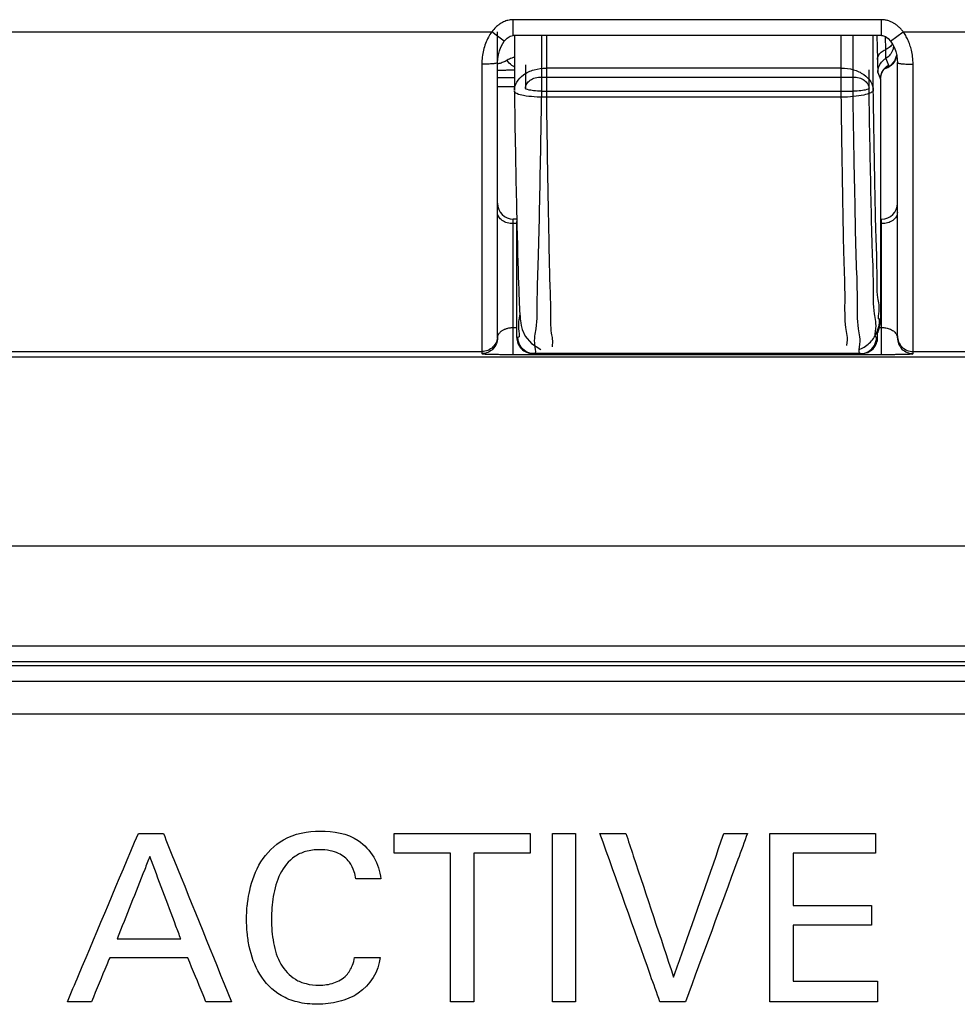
# Model space of a CAD drawing. Header units: inches. Extents: x 0 to 34, y 0 to 22.
# Tile 65 of 94: x 20.285 to 20.578, y 15.888 to 16.196. Entities that reach past the tile are written whole.
import ezdxf

# ---------------------------------------------------------------- set-up
doc = ezdxf.new("R2010")
doc.units = ezdxf.units.IN
doc.header["$LTSCALE"] = 1.87
doc.header["$MEASUREMENT"] = 0
doc.layers.get('0').update_dxf_attribs({"linetype": 'CONTINUOUS'})
doc.layers.add('DATUMCURVES', color=7, linetype='CONTINUOUS')

msp = doc.modelspace()

# ---------------------------------------------------------------- linework, layer by layer
at = {"color": 7, "linetype": 'CONTINUOUS'}
for p, q in [((20.4392605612, 16.1908246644), (20.4392605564, 16.1957459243)), ((20.5544180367, 16.1957459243), (20.4392605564, 16.1957459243)), ((20.5544180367, 16.1908246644), (20.5544180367, 16.1957459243)), ((19.9611527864, 16.191977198), (20.4325258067, 16.191977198)), ((20.4343392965, 16.1906105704), (20.4325258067, 16.191977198)), ((20.4343392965, 16.096266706), (20.4343392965, 16.191977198)), ((20.4364560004, 16.1890154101), (20.4343392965, 16.1906105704)), ((20.5544180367, 16.1908246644), (20.439260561, 16.1908246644)), ((20.4396026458, 16.1908246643), (20.4396026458, 16.1735610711)), ((20.4480456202, 16.1908246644), (20.4480456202, 16.1733896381)), ((20.4496026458, 16.1908246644), (20.4496026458, 16.1715148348)), ((20.5418067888, 16.1715148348), (20.5418067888, 16.1908246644)), ((20.5454754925, 16.1733896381), (20.5454754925, 16.1908246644)), ((20.5518052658, 16.1736873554), (20.5518052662, 16.1908246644)), ((20.5529101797, 16.1907874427), (20.5530957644, 16.1832693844)), ((20.5572225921, 16.1890153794), (20.5611527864, 16.191977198)), ((20.5611527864, 16.191977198), (20.6688796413, 16.191977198)), ((20.5554923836, 16.1905190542), (20.555595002, 16.1863619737)), ((20.5585377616, 16.1828522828), (20.5590914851, 16.1844317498)), ((20.4294180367, 16.1818184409), (20.4294180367, 16.0913461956)), ((20.4430465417, 16.1815947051), (20.4430465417, 16.1743537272)), ((20.5557062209, 16.1836348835), (20.5565220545, 16.1814893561)), ((20.5563274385, 16.1807584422), (20.5575476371, 16.1815904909)), ((20.5575476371, 16.1815904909), (20.5585377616, 16.1828522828)), ((20.5593392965, 16.096266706), (20.5593392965, 16.1823183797)), ((20.5642605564, 16.0913461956), (20.5642605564, 16.1818184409)), ((20.5418067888, 16.1806321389), (20.4496026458, 16.1806321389)), ((20.5504745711, 16.174353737), (20.5504745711, 16.1800471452)), ((20.5532585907, 16.1792768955), (20.554074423, 16.1771313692)), ((20.5550370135, 16.1800973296), (20.5555221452, 16.1806411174)), ((20.5552343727, 16.1803700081), (20.5563274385, 16.1807584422)), ((20.5555221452, 16.1806411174), (20.5556741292, 16.1807725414)), ((20.4396026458, 16.1775322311), (20.4343392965, 16.1775322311)), ((20.4480456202, 16.1778240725), (20.5454754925, 16.1778240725)), ((20.554074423, 16.1771313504), (20.5540759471, 16.1771785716)), ((20.5540759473, 16.1771692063), (20.5540759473, 16.101977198)), ((20.4396026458, 16.1748008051), (20.4343392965, 16.1748008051)), ((20.4396026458, 16.1747951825), (20.4343392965, 16.1747951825)), ((20.4396037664, 16.1734116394), (20.4397744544, 16.1625664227)), ((20.4480447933, 16.1733896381), (20.5454763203, 16.1733896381)), ((20.5418066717, 16.1715148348), (20.4496026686, 16.1715148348)), ((20.4397744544, 16.1625664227), (20.439927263, 16.1537466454)), ((20.439927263, 16.1537466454), (20.4400818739, 16.1455635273)), ((20.4400818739, 16.1455635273), (20.440236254, 16.1380667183)), ((20.440236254, 16.1380667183), (20.4403886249, 16.1312904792)), ((20.4392605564, 16.0911073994), (20.4392605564, 16.133427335)), ((20.4403394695, 16.1334273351), (20.4392605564, 16.1334273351)), ((20.4403574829, 16.096367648), (20.4403574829, 16.1326442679)), ((20.5544180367, 16.0911073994), (20.5544180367, 16.1334273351)), ((20.440372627, 16.1319859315), (20.4392605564, 16.1319859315)), ((20.4403886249, 16.1312904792), (20.440537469, 16.1252504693)), ((20.5540744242, 16.1021006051), (20.5537761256, 16.1021006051)), ((20.5540744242, 16.1021006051), (20.5540759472, 16.101977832)), ((20.4392605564, 16.0995077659), (20.4403574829, 16.0995077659)), ((20.5535877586, 16.0995077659), (20.5544180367, 16.0995077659)), ((20.4403574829, 16.096367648), (20.4403584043, 16.0964355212)), ((20.4407197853, 16.0964355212), (20.4403584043, 16.0964355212)), ((20.5531627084, 16.0964355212), (20.5528013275, 16.0964355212)), ((20.5531627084, 16.0964355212), (20.5531636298, 16.0963682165)), ((20.5531636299, 16.096367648), (20.5531636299, 16.0979538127)), ((18.9898259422, 16.0903221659), (20.6672093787, 16.0903221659)), ((19.9642605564, 16.0919924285), (20.4294180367, 16.0919924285)), ((20.4392605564, 16.0911073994), (20.5544180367, 16.0911073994)), ((20.5478022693, 16.091367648), (20.4457188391, 16.091367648)), ((20.5642605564, 16.0919924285), (20.6688771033, 16.0919924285)), ((18.8871133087, 16.0312760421), (20.6672093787, 16.0312760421)), ((20.632511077, 15.9999034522), (19.0209706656, 15.9999034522)), ((20.632514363, 15.9949851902), (19.0209681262, 15.9949851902)), ((19.0220780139, 15.9938733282), (20.631399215, 15.9938733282)), ((19.0220825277, 15.9889550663), (20.631399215, 15.9889550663)), ((19.0276818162, 15.9787584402), (20.6256818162, 15.9787584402))]:
    msp.add_line(p, q, dxfattribs=at)
for points in [[(20.4364560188, 16.1890153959), (20.4366200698, 16.1892250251), (20.4373800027, 16.190009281), (20.4382529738, 16.1905832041), (20.4392605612, 16.1908246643)], [(20.5544180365, 16.1908246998), (20.5546669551, 16.1908095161), (20.5556665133, 16.1904577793), (20.5565066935, 16.1898227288), (20.5572225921, 16.1890153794)], [(20.4343392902, 16.1823175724), (20.4343967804, 16.1834677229), (20.4345996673, 16.184774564), (20.4349341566, 16.1860222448), (20.4353852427, 16.187186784), (20.4359448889, 16.1882562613), (20.4364560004, 16.1890154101)], [(20.5572225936, 16.1890153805), (20.5578476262, 16.1880620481), (20.5583897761, 16.1869672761), (20.5588205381, 16.1857805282), (20.5591313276, 16.1845127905), (20.5593062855, 16.1831879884), (20.5593392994, 16.1823188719)], [(20.5540759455, 16.1771791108), (20.5544024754, 16.1789455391), (20.5550370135, 16.1800973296)], [(20.440537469, 16.1252504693), (20.4406101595, 16.122507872), (20.4406815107, 16.1199496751), (20.4407514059, 16.1175739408), (20.4408197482, 16.1153779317), (20.4408864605, 16.1133584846), (20.440951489, 16.1115119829), (20.4410148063, 16.1098342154), (20.4410764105, 16.1083199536), (20.4411363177, 16.1069637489), (20.4411946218, 16.1057589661), (20.4412515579, 16.1046971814), (20.4413076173, 16.1037674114), (20.4413637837, 16.1029544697), (20.4414219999, 16.1022374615), (20.4414861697, 16.1015876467), (20.4415674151, 16.1009426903), (20.4417029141, 16.1001582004), (20.442041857, 16.0988853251), (20.4429918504, 16.096824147), (20.4449271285, 16.0945001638), (20.4478539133, 16.092693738)]]:
    msp.add_lwpolyline(points, dxfattribs=at)
for centre, start, end in [((20.4392605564, 16.138348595), 180.00000069, 270), ((20.5544180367, 16.138348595), 270, 359.9996473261)]:
    msp.add_arc(centre, 0.0049212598, start, end, dxfattribs=at)
for points, knots in [([(20.4343150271, 16.1938611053), (20.4341341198, 16.1937124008), (20.4334831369, 16.1931368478), (20.432906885, 16.1924827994), (20.4325258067, 16.191977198)], [0, 0, 0, 0, 0.2697264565, 1, 1, 1, 1]), ([(20.436564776, 16.1952136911), (20.4360746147, 16.1950162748), (20.4352938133, 16.1946044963), (20.434585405, 16.1940833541), (20.4343150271, 16.1938611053)], [0, 0, 0, 0, 0.6015557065, 1, 1, 1, 1]), ([(20.4392605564, 16.1957459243), (20.4388189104, 16.1957459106), (20.4378964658, 16.1956574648), (20.4370093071, 16.1953927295), (20.436564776, 16.1952136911)], [0, 0, 0, 0, 0.4799534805, 1, 1, 1, 1]), ([(20.5575587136, 16.1950182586), (20.5572611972, 16.1951599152), (20.5566227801, 16.1954170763), (20.5555691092, 16.195681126), (20.5548142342, 16.1957457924), (20.5544180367, 16.1957459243)], [0, 0, 0, 0, 0.3042000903, 0.6340224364, 1, 1, 1, 1]), ([(20.5593450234, 16.1938763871), (20.5592736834, 16.1939347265), (20.5589632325, 16.1941813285), (20.558381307, 16.1945868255), (20.5578403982, 16.19488414), (20.5575587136, 16.1950182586)], [0, 0, 0, 0, 0.1301022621, 0.559665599, 1, 1, 1, 1]), ([(20.5611527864, 16.191977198), (20.5609472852, 16.1922498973), (20.5605273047, 16.1927617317), (20.55991387, 16.1933883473), (20.5595112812, 16.1937404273), (20.5593450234, 16.1938763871)], [0, 0, 0, 0, 0.3898830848, 0.7548605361, 1, 1, 1, 1]), ([(20.4325258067, 16.191977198), (20.4321303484, 16.1914251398), (20.4314071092, 16.1902396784), (20.4308435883, 16.188972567), (20.4305958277, 16.1883127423)], [0, 0, 0, 0, 0.4908498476, 1, 1, 1, 1]), ([(20.5626195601, 16.1894274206), (20.5624110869, 16.1898831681), (20.5619628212, 16.1907579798), (20.5614327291, 16.1915864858), (20.5611527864, 16.191977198)], [0, 0, 0, 0, 0.5103674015, 1, 1, 1, 1]), ([(20.4305958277, 16.1883127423), (20.4303414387, 16.1876352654), (20.4299107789, 16.1862349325), (20.429511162, 16.1840560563), (20.4294180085, 16.1825673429), (20.4294180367, 16.1818184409)], [0, 0, 0, 0, 0.3271922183, 0.6612018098, 1, 1, 1, 1]), ([(20.5642605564, 16.1818184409), (20.5642605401, 16.1825999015), (20.5641647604, 16.1840684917), (20.5637884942, 16.1861085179), (20.563271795, 16.1878686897), (20.5628452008, 16.1889341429), (20.5626195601, 16.1894274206)], [0, 0, 0, 0, 0.2990757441, 0.5614030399, 0.7924693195, 1, 1, 1, 1]), ([(20.5531120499, 16.1835483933), (20.5531494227, 16.1838716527), (20.5533921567, 16.1846448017), (20.5542572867, 16.1856590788), (20.5551173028, 16.1861609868), (20.5555950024, 16.186361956)], [0, 0, 0, 0, 0.2485384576, 0.6020210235, 1, 1, 1, 1]), ([(20.5555950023, 16.1863619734), (20.5556068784, 16.1858802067), (20.5556105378, 16.1850844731), (20.5556909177, 16.1841883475), (20.5556640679, 16.1837461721), (20.5557062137, 16.183634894)], [0, 0, 0, 0, 0.5295946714, 0.8692347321, 1, 1, 1, 1]), ([(20.4343392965, 16.1823183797), (20.4343392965, 16.182178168), (20.433628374, 16.1820850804), (20.4327945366, 16.1819218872), (20.4311803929, 16.1818448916), (20.4300459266, 16.1818184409), (20.4294180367, 16.1818184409)], [0, 0, 0, 0, 0.0844038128, 0.3009245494, 0.6220266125, 1, 1, 1, 1]), ([(20.437295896, 16.1830419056), (20.437102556, 16.182927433), (20.4367076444, 16.1827127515), (20.4360927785, 16.1824329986), (20.435457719, 16.1821962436), (20.4348709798, 16.1820226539), (20.4344954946, 16.1819348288), (20.4343402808, 16.1819023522)], [0, 0, 0, 0, 0.2118830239, 0.423442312, 0.6365245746, 0.8504900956, 1, 1, 1, 1]), ([(20.4395933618, 16.1839648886), (20.4393277, 16.1839293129), (20.4385169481, 16.1837019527), (20.437777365, 16.183328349), (20.437295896, 16.1830419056)], [0, 0, 0, 0, 0.3226328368, 1, 1, 1, 1]), ([(20.4395638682, 16.1809677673), (20.4393147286, 16.1811175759), (20.4384638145, 16.1817040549), (20.4377423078, 16.1824545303), (20.4372958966, 16.1830419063)], [0, 0, 0, 0, 0.2819367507, 1, 1, 1, 1]), ([(20.5530957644, 16.1832693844), (20.5531131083, 16.1825653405), (20.5531168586, 16.1817901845), (20.553163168, 16.181025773), (20.5531672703, 16.18095999)], [0, 0, 0, 0, 0.9139179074, 1, 1, 1, 1]), ([(20.5532585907, 16.1792768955), (20.5532516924, 16.1798553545), (20.5534432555, 16.181025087), (20.5543093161, 16.182566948), (20.5552085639, 16.1833394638), (20.5557062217, 16.1836348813)], [0, 0, 0, 0, 0.3332640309, 0.6666003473, 1, 1, 1, 1]), ([(20.5565220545, 16.1814893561), (20.5565414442, 16.1814380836), (20.5564381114, 16.1812712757), (20.5562188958, 16.1810684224), (20.5559163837, 16.1808609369), (20.5556950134, 16.1807437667), (20.5556091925, 16.1807025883)], [0, 0, 0, 0, 0.1327426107, 0.3950106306, 0.7693495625, 1, 1, 1, 1]), ([(20.5579121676, 16.181977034), (20.5578496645, 16.1819061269), (20.557767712, 16.1818183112), (20.5576826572, 16.1817335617), (20.5576644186, 16.1817156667)], [0, 0, 0, 0, 0.787190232, 1, 1, 1, 1]), ([(20.5589334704, 16.1837902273), (20.5588935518, 16.1836622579), (20.5588205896, 16.1834576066), (20.5587343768, 16.1832585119), (20.558699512, 16.1831832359)], [0, 0, 0, 0, 0.6174159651, 1, 1, 1, 1]), ([(20.5593392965, 16.1823183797), (20.5593392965, 16.1821781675), (20.5600502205, 16.1820850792), (20.5608840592, 16.1819218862), (20.5624982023, 16.1818448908), (20.5636326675, 16.1818184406), (20.5642605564, 16.1818184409)], [0, 0, 0, 0, 0.0844041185, 0.3009252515, 0.6220272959, 1, 1, 1, 1]), ([(20.4396026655, 16.1799678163), (20.439345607, 16.1799613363), (20.4386498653, 16.1799448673), (20.4375092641, 16.1799223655), (20.4361771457, 16.1799022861), (20.4351184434, 16.1798910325), (20.434504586, 16.1798863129), (20.4343393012, 16.1798851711)], [0, 0, 0, 0, 0.1465440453, 0.3966133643, 0.6501526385, 0.9058019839, 1, 1, 1, 1]), ([(20.4396027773, 16.1735610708), (20.4396046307, 16.1744657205), (20.4401810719, 16.1764566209), (20.4424782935, 16.1787784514), (20.4457754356, 16.1802883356), (20.4483006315, 16.1806321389), (20.4496026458, 16.1806321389)], [0, 0, 0, 0, 0.2020502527, 0.4389670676, 0.7088588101, 1, 1, 1, 1]), ([(20.5418067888, 16.1806321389), (20.5430810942, 16.1806321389), (20.5455555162, 16.1803023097), (20.5488045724, 16.1788522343), (20.5511371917, 16.1765940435), (20.5517823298, 16.174613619), (20.5518052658, 16.1736844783)], [0, 0, 0, 0, 0.2874398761, 0.5547410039, 0.7903536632, 1, 1, 1, 1]), ([(20.5531672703, 16.18095999), (20.5531911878, 16.1805764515), (20.5532316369, 16.1800204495), (20.5531969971, 16.1794405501), (20.5532585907, 16.1792768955)], [0, 0, 0, 0, 0.6886441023, 1, 1, 1, 1]), ([(20.5540830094, 16.1774865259), (20.5541107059, 16.177947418), (20.5542081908, 16.1784349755), (20.5543743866, 16.1788972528), (20.5543841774, 16.1789237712)], [0, 0, 0, 0, 0.942447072, 1, 1, 1, 1]), ([(20.5550705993, 16.1801853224), (20.5551142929, 16.1802436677), (20.5552328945, 16.1803949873), (20.555360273, 16.1805393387), (20.5554424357, 16.1806260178)], [0, 0, 0, 0, 0.3793196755, 1, 1, 1, 1]), ([(20.4430465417, 16.1743564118), (20.4430589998, 16.174815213), (20.4433778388, 16.1757986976), (20.4445382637, 16.1769293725), (20.4461656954, 16.1776582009), (20.4474069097, 16.1778240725), (20.4480456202, 16.1778240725)], [0, 0, 0, 0, 0.2072374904, 0.442978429, 0.7116049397, 1, 1, 1, 1]), ([(20.5454754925, 16.1778240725), (20.5461119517, 16.1778240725), (20.5473478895, 16.1776595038), (20.5489711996, 16.1769359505), (20.550137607, 16.1758091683), (20.5504619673, 16.1748205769), (20.5504745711, 16.1743564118)], [0, 0, 0, 0, 0.2873863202, 0.5546793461, 0.7903339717, 1, 1, 1, 1]), ([(20.4496026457, 16.1715148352), (20.4483216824, 16.1714391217), (20.4459628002, 16.1715493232), (20.4427673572, 16.1719304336), (20.4407960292, 16.1723268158), (20.4395889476, 16.1730726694), (20.4396031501, 16.1734205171)], [0, 0, 0, 0, 0.3686847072, 0.6828117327, 0.8987170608, 1, 1, 1, 1]), ([(20.4480456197, 16.1733896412), (20.4472161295, 16.1733992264), (20.4456882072, 16.1734805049), (20.4442091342, 16.1737426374), (20.4430628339, 16.17408016), (20.4430465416, 16.1743564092)], [0, 0, 0, 0, 0.4804308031, 0.8397324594, 1, 1, 1, 1]), ([(20.4480447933, 16.1733896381), (20.4479479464, 16.1670408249), (20.4477547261, 16.1548147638), (20.4473863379, 16.1374890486), (20.4471280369, 16.1221169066), (20.4465278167, 16.1099234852), (20.4468033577, 16.0999255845), (20.445643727, 16.0961852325), (20.4459326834, 16.093810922)], [0, 0, 0, 0, 0.2389139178, 0.459711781, 0.6535674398, 0.8128744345, 0.931394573, 1, 1, 1, 1]), ([(20.5518052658, 16.1736844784), (20.5517772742, 16.1733123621), (20.5505984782, 16.1725930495), (20.5485757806, 16.1721014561), (20.5454188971, 16.1716575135), (20.5430761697, 16.1714777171), (20.5418067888, 16.1715148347)], [0, 0, 0, 0, 0.1068434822, 0.3245146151, 0.6364018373, 1, 1, 1, 1]), ([(20.5504745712, 16.1743564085), (20.5504301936, 16.17408326), (20.5493419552, 16.1737370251), (20.5478182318, 16.173504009), (20.5463034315, 16.1733380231), (20.5454754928, 16.1733896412)], [0, 0, 0, 0, 0.1602678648, 0.5195691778, 1, 1, 1, 1]), ([(20.5475224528, 16.0933327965), (20.5479336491, 16.0960072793), (20.5467141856, 16.0997963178), (20.546993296, 16.1099235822), (20.5463930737, 16.1221169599), (20.5461347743, 16.1374890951), (20.5457663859, 16.1548147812), (20.5455731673, 16.1670408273), (20.5454763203, 16.1733896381)], [0, 0, 0, 0, 0.0727584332, 0.1907504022, 0.3493471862, 0.5423383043, 0.7621512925, 1, 1, 1, 1]), ([(20.5528013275, 16.0964355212), (20.5521706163, 16.0964369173), (20.5530460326, 16.1003776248), (20.5517408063, 16.1044567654), (20.5519792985, 16.114082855), (20.5513960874, 16.1256753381), (20.5511314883, 16.1402837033), (20.5507659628, 16.1567330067), (20.5505712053, 16.1683355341), (20.5504745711, 16.174353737)], [0, 0, 0, 0, 0.0242671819, 0.095370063, 0.2106287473, 0.3654880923, 0.553881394, 0.7684149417, 1, 1, 1, 1]), ([(20.5537761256, 16.1021006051), (20.5532019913, 16.1020970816), (20.5540425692, 16.1057076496), (20.5528439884, 16.1094153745), (20.5531000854, 16.1182236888), (20.552584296, 16.12883487), (20.5523685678, 16.1422445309), (20.5520543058, 16.1574018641), (20.5518884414, 16.1681137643), (20.5518052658, 16.1736873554)], [0, 0, 0, 0, 0.0240469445, 0.0946585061, 0.2092658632, 0.3635437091, 0.5516693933, 0.7665350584, 1, 1, 1, 1]), ([(20.4496026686, 16.1715148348), (20.4496757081, 16.1660756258), (20.4498289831, 16.1555535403), (20.4500711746, 16.1404378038), (20.4503547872, 16.1268596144), (20.4505447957, 16.1150466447), (20.4509917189, 16.1058179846), (20.4507731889, 16.0982308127), (20.4516765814, 16.0954126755), (20.4513688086, 16.0934285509)], [0, 0, 0, 0, 0.208924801, 0.4042632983, 0.5802411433, 0.7317525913, 0.8544292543, 0.9447167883, 1, 1, 1, 1]), ([(20.5435414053, 16.0938715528), (20.5439788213, 16.0964585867), (20.5427902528, 16.1001027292), (20.5431259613, 16.1098920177), (20.5425767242, 16.1216827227), (20.5423730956, 16.1365833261), (20.5420548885, 16.153423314), (20.5418898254, 16.1653235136), (20.5418066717, 16.1715148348)], [0, 0, 0, 0, 0.0723350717, 0.1897730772, 0.347878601, 0.5406664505, 0.7608259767, 1, 1, 1, 1]), ([(20.4392605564, 16.1319859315), (20.4386266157, 16.1319859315), (20.4373963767, 16.1321516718), (20.4357855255, 16.1328799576), (20.4346387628, 16.1340141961), (20.4343392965, 16.1350046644), (20.4343392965, 16.1354657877)], [0, 0, 0, 0, 0.2879697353, 0.555344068, 0.7905331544, 1, 1, 1, 1]), ([(20.5593392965, 16.1354657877), (20.5593392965, 16.1350046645), (20.5590398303, 16.1340141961), (20.5578930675, 16.1328799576), (20.5562822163, 16.1321516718), (20.5550519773, 16.1319859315), (20.5544180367, 16.1319859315)], [0, 0, 0, 0, 0.2094668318, 0.4446559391, 0.7120302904, 1, 1, 1, 1]), ([(20.4412983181, 16.103708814), (20.4410424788, 16.1021479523), (20.4404930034, 16.1002965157), (20.4413504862, 16.0964372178), (20.4407197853, 16.0964355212)], [0, 0, 0, 0, 0.7402314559, 1, 1, 1, 1]), ([(20.5476326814, 16.092750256), (20.5488519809, 16.0932589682), (20.5510788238, 16.0947651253), (20.5532964, 16.0981332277), (20.5537922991, 16.1007900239), (20.5537761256, 16.1021006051)], [0, 0, 0, 0, 0.333325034, 0.6666593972, 1, 1, 1, 1]), ([(20.4343392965, 16.096266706), (20.434339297, 16.0964258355), (20.4343744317, 16.0967360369), (20.4345195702, 16.0971696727), (20.4347324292, 16.0975565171), (20.43499757, 16.0979003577), (20.435302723, 16.098203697), (20.4356364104, 16.0984677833), (20.435989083, 16.098694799), (20.4363556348, 16.0988887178), (20.4367375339, 16.0990547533), (20.4371429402, 16.0991976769), (20.4375850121, 16.0993198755), (20.438079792, 16.0994197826), (20.4386439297, 16.099490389), (20.4390460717, 16.099507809), (20.4392605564, 16.0995077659)], [0, 0, 0, 0, 0.0737306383, 0.1432280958, 0.2106330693, 0.2773615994, 0.3437396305, 0.409502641, 0.4741732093, 0.5378063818, 0.6014369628, 0.6669501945, 0.7368176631, 0.8137790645, 0.9006212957, 1, 1, 1, 1]), ([(20.5544180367, 16.0995077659), (20.5546380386, 16.0995077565), (20.5550904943, 16.0994877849), (20.5557792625, 16.0993934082), (20.5564802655, 16.0992239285), (20.5571647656, 16.098973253), (20.5577952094, 16.0986444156), (20.5583384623, 16.098249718), (20.5587746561, 16.0978044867), (20.5590953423, 16.0973194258), (20.5592939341, 16.0968029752), (20.5593392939, 16.0964436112), (20.5593392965, 16.096266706)], [0, 0, 0, 0, 0.1019809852, 0.2096175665, 0.321783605, 0.435646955, 0.5466899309, 0.6503271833, 0.745639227, 0.8341017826, 0.9179963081, 1, 1, 1, 1]), ([(20.4343392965, 16.0969129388), (20.4343392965, 16.0962729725), (20.4340831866, 16.0949790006), (20.4329879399, 16.0933434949), (20.4313521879, 16.0922484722), (20.4300580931, 16.0919924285), (20.4294180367, 16.0919924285)], [0, 0, 0, 0, 0.2499824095, 0.4999751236, 0.74998241, 1, 1, 1, 1]), ([(20.4343392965, 16.096266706), (20.4343392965, 16.0956267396), (20.4340831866, 16.0943327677), (20.4329879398, 16.092697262), (20.4313521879, 16.0916022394), (20.4300580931, 16.0913461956), (20.4294180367, 16.0913461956)], [0, 0, 0, 0, 0.2499824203, 0.499975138, 0.7499824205, 1, 1, 1, 1]), ([(20.4403584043, 16.0964355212), (20.4403496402, 16.0957898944), (20.4405903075, 16.0944697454), (20.4416867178, 16.0927800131), (20.4433624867, 16.0916358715), (20.4446978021, 16.091367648), (20.4453574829, 16.091367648)], [0, 0, 0, 0, 0.2461382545, 0.4966379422, 0.7485269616, 1, 1, 1, 1]), ([(20.4457188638, 16.091367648), (20.4448489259, 16.091367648), (20.4430750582, 16.091844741), (20.441160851, 16.0937853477), (20.4407079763, 16.0955655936), (20.4407197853, 16.0964355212)], [0, 0, 0, 0, 0.333319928, 0.6666533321, 1, 1, 1, 1]), ([(20.5478022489, 16.091367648), (20.5486722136, 16.091367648), (20.550446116, 16.0918447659), (20.5523602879, 16.09378541), (20.552813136, 16.0955656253), (20.5528013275, 16.0964355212)], [0, 0, 0, 0, 0.3333301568, 0.6666654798, 1, 1, 1, 1]), ([(20.5500925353, 16.0917547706), (20.5507025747, 16.0920095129), (20.5518165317, 16.0927637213), (20.5529249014, 16.0944499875), (20.5531716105, 16.0957797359), (20.5531627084, 16.0964355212)], [0, 0, 0, 0, 0.3333226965, 0.6666572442, 1, 1, 1, 1]), ([(20.5593392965, 16.0969129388), (20.5593392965, 16.0962729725), (20.5595954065, 16.0949790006), (20.5606906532, 16.0933434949), (20.5623264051, 16.0922484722), (20.5636205, 16.0919924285), (20.5642605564, 16.0919924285)], [0, 0, 0, 0, 0.249982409, 0.4999751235, 0.7499824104, 1, 1, 1, 1]), ([(20.5593392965, 16.096266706), (20.5593392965, 16.0956267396), (20.5595954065, 16.0943327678), (20.5606906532, 16.092697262), (20.5623264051, 16.0916022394), (20.5636205, 16.0913461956), (20.5642605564, 16.0913461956)], [0, 0, 0, 0, 0.2499824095, 0.4999751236, 0.74998241, 1, 1, 1, 1]), ([(20.4294180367, 16.0913461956), (20.4294180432, 16.0912147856), (20.4298767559, 16.0913202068), (20.4302381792, 16.0912328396), (20.4307846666, 16.091229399), (20.4313747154, 16.0912008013), (20.4320370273, 16.0911838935), (20.4327353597, 16.0911667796), (20.4334644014, 16.091152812), (20.4342252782, 16.0911406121), (20.4350342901, 16.0911301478), (20.435917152, 16.0911211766), (20.436905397, 16.09111384), (20.438031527, 16.0911086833), (20.4388320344, 16.0911073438), (20.4392605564, 16.0911073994)], [0, 0, 0, 0, 0.0400192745, 0.082536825, 0.1359166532, 0.1976606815, 0.2653513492, 0.3367676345, 0.4106595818, 0.4873358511, 0.5685341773, 0.6570478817, 0.7562158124, 0.8694990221, 1, 1, 1, 1]), ([(20.5544180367, 16.0911073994), (20.554857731, 16.0911074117), (20.5557576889, 16.0911088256), (20.557127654, 16.0911158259), (20.5585193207, 16.0911277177), (20.5598718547, 16.0911473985), (20.5611234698, 16.0911660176), (20.5621736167, 16.0912088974), (20.5630813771, 16.0912010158), (20.5636168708, 16.0913335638), (20.5642604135, 16.0911727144), (20.5642605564, 16.0913461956)], [0, 0, 0, 0, 0.1339090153, 0.2740721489, 0.4172749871, 0.5575791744, 0.6866568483, 0.7964488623, 0.8835938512, 0.9471662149, 1, 1, 1, 1])]:
    msp.add_open_spline(points, degree=3, knots=knots, dxfattribs=at)
for points in [[(20.5577678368, 16.1881934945), (20.5575589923, 16.1877992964), (20.557263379, 16.1874569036), (20.5569248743, 16.1871676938)], [(20.5581412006, 16.1875763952), (20.558109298, 16.1871361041), (20.558018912, 16.1866979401), (20.5578727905, 16.1862802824)], [(20.5567320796, 16.1870121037), (20.5563833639, 16.1867462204), (20.5559970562, 16.1865311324), (20.555595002, 16.1863619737)], [(20.5570227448, 16.1847667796), (20.5566535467, 16.1843165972), (20.5562038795, 16.1839303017), (20.5557062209, 16.1836348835)], [(20.5569248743, 16.1871676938), (20.5568620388, 16.1871140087), (20.5567977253, 16.1870621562), (20.5567320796, 16.1870121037)], [(20.5578727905, 16.1862802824), (20.5576805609, 16.1857308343), (20.557391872, 16.1852168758), (20.5570227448, 16.1847667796)], [(20.5591377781, 16.1847952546), (20.5591040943, 16.1844553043), (20.5590355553, 16.1841174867), (20.5589334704, 16.1837902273)], [(20.5530957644, 16.1832693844), (20.5530957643, 16.18336235), (20.5531013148, 16.1834555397), (20.5531120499, 16.1835483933)], [(20.5556323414, 16.1808159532), (20.5559034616, 16.1810730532), (20.5562028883, 16.1812998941), (20.5565220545, 16.1814893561)], [(20.5576644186, 16.1817156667), (20.5572123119, 16.1812720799), (20.5566753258, 16.1809148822), (20.556089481, 16.1806704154)], [(20.558699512, 16.1831832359), (20.5584968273, 16.1827456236), (20.5582305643, 16.1823382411), (20.5579121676, 16.181977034)], [(20.5543841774, 16.1789237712), (20.5545506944, 16.1793747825), (20.5547825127, 16.1798006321), (20.5550705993, 16.1801853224)], [(20.5554424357, 16.1806260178), (20.5555040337, 16.1806910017), (20.5555673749, 16.1807543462), (20.5556323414, 16.1808159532)], [(20.5557290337, 16.1805361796), (20.5556377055, 16.1805061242), (20.5555455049, 16.1804786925), (20.5554526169, 16.1804539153)], [(20.556089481, 16.1806704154), (20.5559711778, 16.1806210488), (20.5558508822, 16.1805762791), (20.5557290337, 16.1805361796)], [(20.5540744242, 16.177131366), (20.554073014, 16.1772496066), (20.5540758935, 16.1773681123), (20.5540830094, 16.1774865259)], [(20.5533490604, 16.0982360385), (20.5538426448, 16.0994616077), (20.5540905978, 16.1007900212), (20.5540744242, 16.1021006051)], [(20.5532193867, 16.0979291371), (20.5532643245, 16.0980306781), (20.5533075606, 16.0981329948), (20.5533490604, 16.0982360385)], [(20.4459986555, 16.0933327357), (20.4461387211, 16.0924217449), (20.4463804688, 16.091368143), (20.445718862, 16.091367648)], [(20.4459326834, 16.093810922), (20.4459515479, 16.0936559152), (20.4459734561, 16.0934966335), (20.4459986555, 16.0933327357)], [(20.5478022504, 16.091367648), (20.5471406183, 16.0913680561), (20.5473823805, 16.0924217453), (20.5475224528, 16.0933327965)], [(20.5481636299, 16.091367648), (20.5488194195, 16.091367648), (20.5494825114, 16.0915000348), (20.5500925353, 16.0917547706)]]:
    msp.add_open_spline(points, degree=3, dxfattribs=at)
at = {"layer": 'DATUMCURVES', "color": 40, "linetype": 'CONTINUOUS'}
for points, knots in [([(20.2998741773, 15.8887500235, -0.1968291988), (20.3010284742, 15.8914916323, -0.1968291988), (20.3084159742, 15.9090379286, -0.1968291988), (20.3158034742, 15.9265842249, -0.1968291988), (20.3220366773, 15.9413889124, -0.1968291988)], [0, 0, 0, 0, 0.15625, 1, 1, 1, 1]), ([(20.3220366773, 15.9413889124, -0.1968291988), (20.3224435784, 15.9413889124, -0.1968291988), (20.325047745, 15.9413889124, -0.1968291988), (20.3276519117, 15.9413889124, -0.1968291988), (20.3298491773, 15.9413889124, -0.1968291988)], [0, 0, 0, 0, 0.15625, 1, 1, 1, 1]), ([(20.3298491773, 15.9413889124, -0.1968291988), (20.3309575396, 15.9386473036, -0.1968291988), (20.3380510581, 15.9211010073, -0.1968291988), (20.3451445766, 15.903554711, -0.1968291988), (20.3511297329, 15.8887500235, -0.1968291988)], [0, 0, 0, 0, 0.15625, 1, 1, 1, 1]), ([(20.3562335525, 15.92001765, -0.1968291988), (20.3563852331, 15.9211782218, -0.1968291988), (20.3571400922, 15.9255029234, -0.1968291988), (20.3597751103, 15.9328623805, -0.1968291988), (20.3674315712, 15.9406638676, -0.1968291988), (20.3749765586, 15.9421153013, -0.1968291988), (20.3789213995, 15.9421153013, -0.1968291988)], [0, 0, 0, 0, 0.1007676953, 0.3775453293, 0.6604426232, 1, 1, 1, 1]), ([(20.3789213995, 15.9421153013, -0.1968291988), (20.3830020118, 15.9421153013, -0.1968291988), (20.3922685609, 15.9406787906, -0.1968291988), (20.3974359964, 15.9317735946, -0.1968291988), (20.3978019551, 15.9271680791, -0.1968291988)], [0, 0, 0, 0, 0.4690011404, 1, 1, 1, 1]), ([(20.4020338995, 15.9351903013, -0.1968291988), (20.4020338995, 15.9355131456, -0.1968291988), (20.4020338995, 15.9375793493, -0.1968291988), (20.4020338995, 15.939645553, -0.1968291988), (20.4020338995, 15.9413889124, -0.1968291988)], [0, 0, 0, 0, 0.15625, 1, 1, 1, 1]), ([(20.4020338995, 15.9413889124, -0.1968291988), (20.4042478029, 15.9413889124, -0.1968291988), (20.4184167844, 15.9413889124, -0.1968291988), (20.4325857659, 15.9413889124, -0.1968291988), (20.444540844, 15.9413889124, -0.1968291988)], [0, 0, 0, 0, 0.15625, 1, 1, 1, 1]), ([(20.444540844, 15.9413889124, -0.1968291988), (20.444540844, 15.9410660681, -0.1968291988), (20.444540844, 15.9389998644, -0.1968291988), (20.444540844, 15.9369336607, -0.1968291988), (20.444540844, 15.9351903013, -0.1968291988)], [0, 0, 0, 0, 0.15625, 1, 1, 1, 1]), ([(20.4514713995, 15.9413889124, -0.1968291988), (20.4518507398, 15.9413889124, -0.1968291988), (20.4542785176, 15.9413889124, -0.1968291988), (20.4567062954, 15.9413889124, -0.1968291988), (20.4587547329, 15.9413889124, -0.1968291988)], [0, 0, 0, 0, 0.15625, 1, 1, 1, 1]), ([(20.4514713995, 15.8887500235, -0.1968291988), (20.4514713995, 15.8914916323, -0.1968291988), (20.4514713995, 15.9090379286, -0.1968291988), (20.4514713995, 15.9265842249, -0.1968291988), (20.4514713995, 15.9413889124, -0.1968291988)], [0, 0, 0, 0, 0.15625, 1, 1, 1, 1]), ([(20.4587547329, 15.9413889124, -0.1968291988), (20.4587547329, 15.9386473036, -0.1968291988), (20.4587547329, 15.9211010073, -0.1968291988), (20.4587547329, 15.903554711, -0.1968291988), (20.4587547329, 15.8887500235, -0.1968291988)], [0, 0, 0, 0, 0.15625, 1, 1, 1, 1]), ([(20.4850811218, 15.8887500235, -0.1968291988), (20.484105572, 15.8914916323, -0.1968291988), (20.4778620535, 15.9090379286, -0.1968291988), (20.471618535, 15.9265842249, -0.1968291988), (20.4663505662, 15.9413889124, -0.1968291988)], [0, 0, 0, 0, 0.15625, 1, 1, 1, 1]), ([(20.4663505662, 15.9413889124, -0.1968291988), (20.4667715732, 15.9413889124, -0.1968291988), (20.4694660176, 15.9413889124, -0.1968291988), (20.472160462, 15.9413889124, -0.1968291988), (20.4744338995, 15.9413889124, -0.1968291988)], [0, 0, 0, 0, 0.15625, 1, 1, 1, 1]), ([(20.4744338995, 15.9413889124, -0.1968291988), (20.4752124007, 15.9390461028, -0.1968291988), (20.4801948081, 15.9240521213, -0.1968291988), (20.4851772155, 15.9090581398, -0.1968291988), (20.4893811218, 15.896406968, -0.1968291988)], [0, 0, 0, 0, 0.15625, 1, 1, 1, 1]), ([(20.4893811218, 15.896406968, -0.1968291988), (20.4902012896, 15.8987497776, -0.1968291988), (20.4954503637, 15.9137437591, -0.1968291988), (20.5006994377, 15.9287377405, -0.1968291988), (20.505128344, 15.9413889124, -0.1968291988)], [0, 0, 0, 0, 0.15625, 1, 1, 1, 1]), ([(20.5124936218, 15.9413889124, -0.1968291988), (20.5114834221, 15.9386473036, -0.1968291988), (20.5050181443, 15.9211010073, -0.1968291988), (20.4985528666, 15.903554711, -0.1968291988), (20.4930977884, 15.8887500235, -0.1968291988)], [0, 0, 0, 0, 0.15625, 1, 1, 1, 1]), ([(20.505128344, 15.9413889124, -0.1968291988), (20.5055119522, 15.9413889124, -0.1968291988), (20.5079670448, 15.9413889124, -0.1968291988), (20.5104221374, 15.9413889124, -0.1968291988), (20.5124936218, 15.9413889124, -0.1968291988)], [0, 0, 0, 0, 0.15625, 1, 1, 1, 1]), ([(20.5195061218, 15.9413889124, -0.1968291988), (20.5212255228, 15.9413889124, -0.1968291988), (20.5322296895, 15.9413889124, -0.1968291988), (20.5432338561, 15.9413889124, -0.1968291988), (20.5525186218, 15.9413889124, -0.1968291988)], [0, 0, 0, 0, 0.15625, 1, 1, 1, 1]), ([(20.5195061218, 15.8887500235, -0.1968291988), (20.5195061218, 15.8914916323, -0.1968291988), (20.5195061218, 15.9090379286, -0.1968291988), (20.5195061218, 15.9265842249, -0.1968291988), (20.5195061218, 15.9413889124, -0.1968291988)], [0, 0, 0, 0, 0.15625, 1, 1, 1, 1]), ([(20.5525186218, 15.9413889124, -0.1968291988), (20.5525186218, 15.9410660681, -0.1968291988), (20.5525186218, 15.9389998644, -0.1968291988), (20.5525186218, 15.9369336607, -0.1968291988), (20.5525186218, 15.9351903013, -0.1968291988)], [0, 0, 0, 0, 0.15625, 1, 1, 1, 1]), ([(20.3900019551, 15.9271680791, -0.1968291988), (20.3898815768, 15.9279066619, -0.1968291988), (20.3895254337, 15.929760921, -0.1968291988), (20.3880554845, 15.9328277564, -0.1968291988), (20.3851862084, 15.9350880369, -0.1968291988), (20.3818179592, 15.9361146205, -0.1968291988), (20.3783171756, 15.9364066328, -0.1968291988), (20.3744679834, 15.9359675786, -0.1968291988), (20.3697907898, 15.9338264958, -0.1968291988), (20.3658852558, 15.9287840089, -0.1968291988), (20.364011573, 15.921765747, -0.1968291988), (20.3635052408, 15.9144518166, -0.1968291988), (20.3638507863, 15.9095994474, -0.1968291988), (20.3643086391, 15.9071535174, -0.1968291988)], [0, 0, 0, 0, 0.0421993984, 0.1062374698, 0.1874280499, 0.239295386, 0.3032156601, 0.3844518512, 0.4550380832, 0.5879257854, 0.7266739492, 0.8602501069, 1, 1, 1, 1]), ([(20.4196797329, 15.9351903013, -0.1968291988), (20.4187606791, 15.9351903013, -0.1968291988), (20.4128787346, 15.9351903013, -0.1968291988), (20.4069967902, 15.9351903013, -0.1968291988), (20.4020338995, 15.9351903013, -0.1968291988)], [0, 0, 0, 0, 0.15625, 1, 1, 1, 1]), ([(20.4196797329, 15.8887500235, -0.1968291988), (20.4196797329, 15.891168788, -0.1968291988), (20.4196797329, 15.9066488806, -0.1968291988), (20.4196797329, 15.9221289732, -0.1968291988), (20.4196797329, 15.9351903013, -0.1968291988)], [0, 0, 0, 0, 0.15625, 1, 1, 1, 1]), ([(20.444540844, 15.9351903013, -0.1968291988), (20.4436217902, 15.9351903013, -0.1968291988), (20.4377398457, 15.9351903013, -0.1968291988), (20.4318579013, 15.9351903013, -0.1968291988), (20.4268950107, 15.9351903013, -0.1968291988)], [0, 0, 0, 0, 0.15625, 1, 1, 1, 1]), ([(20.4268950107, 15.9351903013, -0.1968291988), (20.4268950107, 15.9327715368, -0.1968291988), (20.4268950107, 15.9172914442, -0.1968291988), (20.4268950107, 15.9018113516, -0.1968291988), (20.4268950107, 15.8887500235, -0.1968291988)], [0, 0, 0, 0, 0.15625, 1, 1, 1, 1]), ([(20.5525186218, 15.9351903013, -0.1968291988), (20.551178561, 15.9351903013, -0.1968291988), (20.5426021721, 15.9351903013, -0.1968291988), (20.5340257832, 15.9351903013, -0.1968291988), (20.5267894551, 15.9351903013, -0.1968291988)], [0, 0, 0, 0, 0.15625, 1, 1, 1, 1]), ([(20.5267894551, 15.9351903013, -0.1968291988), (20.5267894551, 15.9343359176, -0.1968291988), (20.5267894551, 15.9288678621, -0.1968291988), (20.5267894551, 15.9233998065, -0.1968291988), (20.5267894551, 15.9187861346, -0.1968291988)], [0, 0, 0, 0, 0.15625, 1, 1, 1, 1]), ([(20.3256172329, 15.9341666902, -0.1968291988), (20.3250852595, 15.9328227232, -0.1968291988), (20.3216806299, 15.9242213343, -0.1968291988), (20.3182760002, 15.9156199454, -0.1968291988), (20.315403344, 15.9083625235, -0.1968291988)], [0, 0, 0, 0, 0.15625, 1, 1, 1, 1]), ([(20.3353144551, 15.9083625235, -0.1968291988), (20.3348093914, 15.9097064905, -0.1968291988), (20.331576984, 15.9183078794, -0.1968291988), (20.3283445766, 15.9269092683, -0.1968291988), (20.3256172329, 15.9341666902, -0.1968291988)], [0, 0, 0, 0, 0.15625, 1, 1, 1, 1]), ([(20.3978019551, 15.9271680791, -0.1968291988), (20.3973957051, 15.9271680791, -0.1968291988), (20.3947957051, 15.9271680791, -0.1968291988), (20.3921957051, 15.9271680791, -0.1968291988), (20.3900019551, 15.9271680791, -0.1968291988)], [0, 0, 0, 0, 0.15625, 1, 1, 1, 1]), ([(20.3976519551, 15.9025986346, -0.1968291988), (20.397189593, 15.8982427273, -0.1968291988), (20.3930814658, 15.8917233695, -0.1968291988), (20.384711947, 15.8884975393, -0.1968291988), (20.3781328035, 15.8877060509, -0.1968291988), (20.3719480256, 15.8883467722, -0.1968291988), (20.3652570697, 15.8909040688, -0.1968291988), (20.3593981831, 15.8969843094, -0.1968291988), (20.3568714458, 15.9044365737, -0.1968291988), (20.3560064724, 15.9102897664, -0.1968291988), (20.355809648, 15.9145859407, -0.1968291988), (20.3559697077, 15.9177950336, -0.1968291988), (20.3561829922, 15.9196307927, -0.1968291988), (20.3562335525, 15.92001765, -0.1968291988)], [0, 0, 0, 0, 0.1849912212, 0.2781873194, 0.3736723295, 0.4625035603, 0.5382536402, 0.6721965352, 0.8022007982, 0.8645718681, 0.9219386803, 0.9835200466, 1, 1, 1, 1]), ([(20.5267894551, 15.9187861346, -0.1968291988), (20.5280652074, 15.9187861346, -0.1968291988), (20.5362300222, 15.9187861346, -0.1968291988), (20.544394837, 15.9187861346, -0.1968291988), (20.5512838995, 15.9187861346, -0.1968291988)], [0, 0, 0, 0, 0.15625, 1, 1, 1, 1]), ([(20.5512838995, 15.9187861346, -0.1968291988), (20.5512838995, 15.9184671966, -0.1968291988), (20.5512838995, 15.9164259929, -0.1968291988), (20.5512838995, 15.9143847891, -0.1968291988), (20.5512838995, 15.9126625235, -0.1968291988)], [0, 0, 0, 0, 0.15625, 1, 1, 1, 1]), ([(20.5512838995, 15.9126625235, -0.1968291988), (20.5500081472, 15.9126625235, -0.1968291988), (20.5418433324, 15.9126625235, -0.1968291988), (20.5336785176, 15.9126625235, -0.1968291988), (20.5267894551, 15.9126625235, -0.1968291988)], [0, 0, 0, 0, 0.15625, 1, 1, 1, 1]), ([(20.5267894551, 15.9126625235, -0.1968291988), (20.5267894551, 15.9117512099, -0.1968291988), (20.5267894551, 15.9059188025, -0.1968291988), (20.5267894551, 15.9000863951, -0.1968291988), (20.5267894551, 15.8951653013, -0.1968291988)], [0, 0, 0, 0, 0.15625, 1, 1, 1, 1]), ([(20.315403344, 15.9083625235, -0.1968291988), (20.316440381, 15.9083625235, -0.1968291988), (20.3230774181, 15.9083625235, -0.1968291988), (20.3297144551, 15.9083625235, -0.1968291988), (20.3353144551, 15.9083625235, -0.1968291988)], [0, 0, 0, 0, 0.15625, 1, 1, 1, 1]), ([(20.3643086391, 15.9071535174, -0.1968291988), (20.3647406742, 15.9048455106, -0.1968291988), (20.3660643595, 15.9004290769, -0.1968291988), (20.3701021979, 15.8959565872, -0.1968291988), (20.3746033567, 15.8941877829, -0.1968291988), (20.3787304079, 15.8937596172, -0.1968291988), (20.3824709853, 15.894207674, -0.1968291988), (20.385313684, 15.8955215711, -0.1968291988), (20.3874990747, 15.8972450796, -0.1968291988), (20.3890098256, 15.8997539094, -0.1968291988), (20.3894887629, 15.9017610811, -0.1968291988), (20.3896366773, 15.9025986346, -0.1968291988)], [0, 0, 0, 0, 0.1907434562, 0.3699966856, 0.4671129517, 0.5791730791, 0.7061212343, 0.7684333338, 0.8325225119, 0.9306253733, 1, 1, 1, 1]), ([(20.3130713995, 15.9024555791, -0.1968291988), (20.3127753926, 15.9017417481, -0.1968291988), (20.3108809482, 15.8971732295, -0.1968291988), (20.3089865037, 15.892604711, -0.1968291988), (20.3073880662, 15.8887500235, -0.1968291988)], [0, 0, 0, 0, 0.15625, 1, 1, 1, 1]), ([(20.3374991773, 15.9024555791, -0.1968291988), (20.3362268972, 15.9024555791, -0.1968291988), (20.3280843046, 15.9024555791, -0.1968291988), (20.319941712, 15.9024555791, -0.1968291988), (20.3130713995, 15.9024555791, -0.1968291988)], [0, 0, 0, 0, 0.15625, 1, 1, 1, 1]), ([(20.3431811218, 15.8887500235, -0.1968291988), (20.3428851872, 15.8894638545, -0.1968291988), (20.3409912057, 15.8940323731, -0.1968291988), (20.3390972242, 15.8986008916, -0.1968291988), (20.3374991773, 15.9024555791, -0.1968291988)], [0, 0, 0, 0, 0.15625, 1, 1, 1, 1]), ([(20.3896366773, 15.9025986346, -0.1968291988), (20.3900541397, 15.9025986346, -0.1968291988), (20.392725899, 15.9025986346, -0.1968291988), (20.3953976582, 15.9025986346, -0.1968291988), (20.3976519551, 15.9025986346, -0.1968291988)], [0, 0, 0, 0, 0.15625, 1, 1, 1, 1]), ([(20.5267894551, 15.8951653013, -0.1968291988), (20.5281598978, 15.8951653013, -0.1968291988), (20.5369307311, 15.8951653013, -0.1968291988), (20.5457015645, 15.8951653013, -0.1968291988), (20.5531019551, 15.8951653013, -0.1968291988)], [0, 0, 0, 0, 0.15625, 1, 1, 1, 1]), ([(20.5531019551, 15.8951653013, -0.1968291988), (20.5531019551, 15.8948311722, -0.1968291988), (20.5531019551, 15.8926927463, -0.1968291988), (20.5531019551, 15.8905543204, -0.1968291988), (20.5531019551, 15.8887500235, -0.1968291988)], [0, 0, 0, 0, 0.15625, 1, 1, 1, 1]), ([(20.3073880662, 15.8887500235, -0.1968291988), (20.3069967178, 15.8887500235, -0.1968291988), (20.3044920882, 15.8887500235, -0.1968291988), (20.3019874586, 15.8887500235, -0.1968291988), (20.2998741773, 15.8887500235, -0.1968291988)], [0, 0, 0, 0, 0.15625, 1, 1, 1, 1]), ([(20.3511297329, 15.8887500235, -0.1968291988), (20.3507157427, 15.8887500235, -0.1968291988), (20.3480662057, 15.8887500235, -0.1968291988), (20.3454166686, 15.8887500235, -0.1968291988), (20.3431811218, 15.8887500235, -0.1968291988)], [0, 0, 0, 0, 0.15625, 1, 1, 1, 1]), ([(20.4268950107, 15.8887500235, -0.1968291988), (20.4265192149, 15.8887500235, -0.1968291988), (20.4241141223, 15.8887500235, -0.1968291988), (20.4217090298, 15.8887500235, -0.1968291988), (20.4196797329, 15.8887500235, -0.1968291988)], [0, 0, 0, 0, 0.15625, 1, 1, 1, 1]), ([(20.4587547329, 15.8887500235, -0.1968291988), (20.4583753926, 15.8887500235, -0.1968291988), (20.4559476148, 15.8887500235, -0.1968291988), (20.453519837, 15.8887500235, -0.1968291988), (20.4514713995, 15.8887500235, -0.1968291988)], [0, 0, 0, 0, 0.15625, 1, 1, 1, 1]), ([(20.4930977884, 15.8887500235, -0.1968291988), (20.4926802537, 15.8887500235, -0.1968291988), (20.4900080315, 15.8887500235, -0.1968291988), (20.4873358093, 15.8887500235, -0.1968291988), (20.4850811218, 15.8887500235, -0.1968291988)], [0, 0, 0, 0, 0.15625, 1, 1, 1, 1]), ([(20.5531019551, 15.8887500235, -0.1968291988), (20.5513521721, 15.8887500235, -0.1968291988), (20.540153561, 15.8887500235, -0.1968291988), (20.5289549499, 15.8887500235, -0.1968291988), (20.5195061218, 15.8887500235, -0.1968291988)], [0, 0, 0, 0, 0.15625, 1, 1, 1, 1])]:
    msp.add_open_spline(points, degree=3, knots=knots, dxfattribs=at)

doc.saveas('drawing.dxf')
